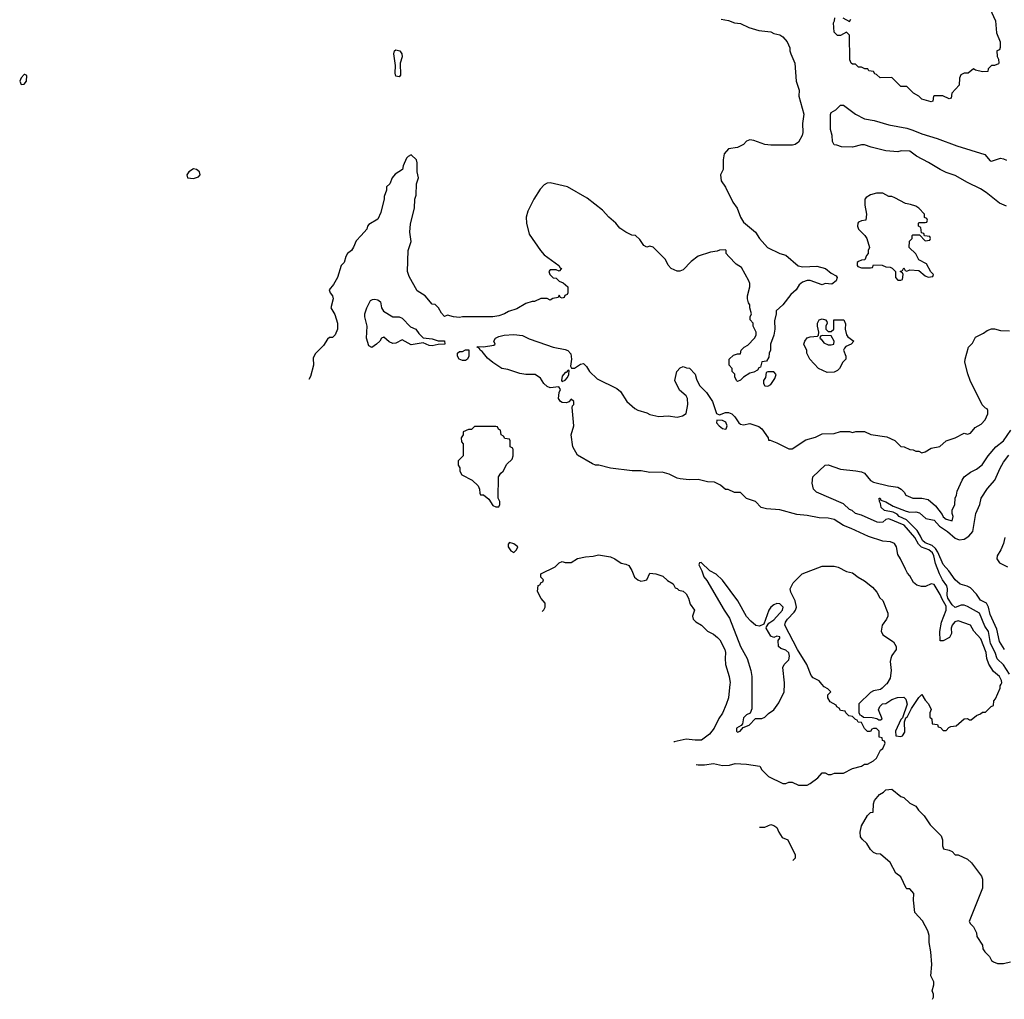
# Model space of a CAD drawing. Header units: inches. Extents: x 1793402 to 1900366, y 320852 to 470679.
# Tile 2 of 256: x 1817740 to 1824255, y 357915 to 364397. Entities that reach past the tile are written whole.
import ezdxf

# ---------------------------------------------------------------- set-up
doc = ezdxf.new("R2010")
doc.units = ezdxf.units.IN
doc.header["$MEASUREMENT"] = 0
for name, color, linetype in [('B8316', 7, 'Continuous'), ('B8325', 7, 'Continuous'), ('B8326', 7, 'Continuous')]:
    doc.layers.add(name, color=color, linetype=linetype)

msp = doc.modelspace()

# ---------------------------------------------------------------- linework, layer by layer
at = {"layer": 'B8316', "color": 4, "elevation": 244}
for points in [[(1817775.3, 364035.3), (1817770, 364035.3), (1817750, 364012.7), (1817740.4, 363990), (1817750, 363967.3), (1817770, 363970.8), (1817786, 363990), (1817788.4, 364028.4)], [(1818890, 363409.2), (1818858.8, 363390), (1818845.5, 363370), (1818850.9, 363350.9), (1818890, 363346), (1818923.7, 363356.3), (1818935.1, 363370), (1818929, 363390), (1818910, 363405.2)]]:
    msp.add_lwpolyline(points, close=True, dxfattribs=at)
at = {"layer": 'B8316', "color": 4, "elevation": 236}
msp.add_lwpolyline([(1820000, 362969.6), (1819966.3, 362933.7), (1819949.1, 362890.9), (1819935.3, 362870), (1819908.7, 362850), (1819898, 362830), (1819888, 362790), (1819868, 362770), (1819842, 362690), (1819815.5, 362644.5), (1819788.7, 362610), (1819795.3, 362590), (1819809, 362570), (1819814, 362550), (1819798, 362490), (1819825.6, 362445.6), (1819842.7, 362390), (1819844, 362350), (1819828.4, 362311.6), (1819810, 362294), (1819790, 362294), (1819776.4, 362283.6), (1819750, 362242), (1819694.6, 362185.4), (1819683.1, 362156.9), (1819684, 362110), (1819664.7, 362035.3), (1819652.5, 362016.2)], dxfattribs=at)
at = {"layer": 'B8325', "color": 4}
for points, elevation in [([(1822439.6, 360000), (1822430.5, 359910), (1822414.9, 359865.1), (1822390, 359808.7), (1822366, 359774), (1822334.8, 359710), (1822304.7, 359670), (1822250.7, 359629.3), (1822210, 359629.3), (1822150, 359637.2), (1822070, 359618), (1822068.6, 359615.5)], 232), ([(1822215.5, 359469.5), (1822230, 359466), (1822270, 359466), (1822330, 359476), (1822390, 359461.6), (1822435.6, 359464.4), (1822474.4, 359474.4), (1822550, 359471), (1822638, 359458), (1822650, 359434), (1822694, 359390), (1822790, 359342), (1822810, 359342), (1822828.4, 359351.6), (1822850, 359352), (1822892.7, 359332.7), (1822910, 359332), (1822950, 359332), (1822970, 359342), (1823020.4, 359379.6), (1823050, 359414), (1823070, 359414), (1823090, 359402), (1823110, 359402), (1823131.6, 359411.6), (1823190, 359412), (1823250, 359442), (1823310, 359458), (1823330, 359472), (1823350, 359472), (1823390, 359492), (1823408, 359510), (1823436.4, 359563.6), (1823450, 359574), (1823466, 359610), (1823462, 359622), (1823448.4, 359628.4), (1823446, 359646), (1823426, 359650), (1823426, 359690), (1823410, 359706), (1823390, 359706), (1823378, 359702), (1823370, 359686), (1823350, 359686), (1823330, 359706), (1823310, 359746), (1823288.4, 359748.4), (1823282, 359762), (1823270, 359766), (1823250, 359786), (1823226, 359790), (1823206, 359810), (1823202, 359822), (1823170, 359826), (1823162, 359842), (1823146, 359850), (1823142, 359862), (1823103.1, 359883.1), (1823088, 359910), (1823088, 359930), (1823106, 359950), (1823086, 359970), (1823062, 359982), (1823047.6, 360000)], 232), ([(1822583.9, 360000), (1822583.6, 359836.4), (1822572.7, 359807.3), (1822550, 359798), (1822530, 359778), (1822522, 359738), (1822514, 359726), (1822482, 359710), (1822482, 359690), (1822490, 359682), (1822506, 359690), (1822526, 359714), (1822566, 359730), (1822608, 359772), (1822650, 359772), (1822670, 359782), (1822693.6, 359806.4), (1822730, 359831.3), (1822763.2, 359876.8), (1822797.2, 359950), (1822800.5, 360000)], 236), ([(1823473.6, 360000), (1823446.4, 359973.6), (1823434.8, 359965.2), (1823390, 359956), (1823370, 359945.2), (1823292, 359870), (1823292.7, 359812.7), (1823298, 359798), (1823310, 359794), (1823322, 359782), (1823379.8, 359779.8), (1823412, 359772), (1823423.6, 359763.6), (1823436.4, 359763.6), (1823446, 359770), (1823421.2, 359830), (1823430, 359852), (1823448, 359870), (1823470, 359872), (1823510, 359898), (1823548.9, 359911.1), (1823590, 359914), (1823602, 359902), (1823611.3, 359868.7), (1823582, 359778), (1823570, 359766), (1823534, 359690), (1823538, 359658), (1823570, 359654), (1823582, 359658), (1823596.4, 359683.6), (1823595.3, 359750), (1823602, 359778), (1823613.6, 359786.4), (1823640.2, 359839.8), (1823690, 359912), (1823710, 359932), (1823730, 359894), (1823754, 359870), (1823771.6, 359831.6), (1823762, 359810), (1823762, 359782), (1823774, 359770), (1823778, 359738), (1823812.7, 359732.7), (1823818, 359718), (1823832.7, 359712.7), (1823850, 359694), (1823870, 359694), (1823887.3, 359712.7), (1823900.4, 359719.6), (1823936.4, 359723.6), (1823988.4, 359771.6), (1824010, 359772), (1824023.6, 359763.6), (1824036.4, 359763.6), (1824070, 359794), (1824096.4, 359803.6), (1824110, 359814), (1824130, 359814), (1824167.3, 359852.7), (1824182, 359858), (1824186, 359890), (1824196.4, 359903.6), (1824227.3, 359972.7), (1824228, 359990), (1824233, 360000)], 232), ([(1823780, 357915), (1823786, 357930), (1823786, 357950), (1823778, 357970), (1823788, 358010), (1823788, 358030), (1823768.7, 358070), (1823775.5, 358144.5), (1823769.3, 358230), (1823757.2, 358290), (1823756.5, 358336.5), (1823748.9, 358368.9), (1823713.6, 358433.6), (1823662, 358490), (1823654, 358570), (1823655.3, 358615.3), (1823630, 358646), (1823610, 358646), (1823606, 358650), (1823570, 358726), (1823538, 358750), (1823500.4, 358820.4), (1823436.4, 358876.4), (1823410, 358878), (1823390, 358886), (1823370, 358906), (1823346, 358946), (1823313.6, 358973.6), (1823304, 358990), (1823302, 359022), (1823310, 359062), (1823350, 359132), (1823370, 359152), (1823386, 359154), (1823388.9, 359208.9), (1823395.3, 359230), (1823428, 359270), (1823454.6, 359285.4), (1823470, 359302), (1823510, 359304.7), (1823570, 359258), (1823590.9, 359250.9), (1823630, 359212), (1823670, 359192), (1823687.1, 359167.1), (1823724.7, 359130), (1823764.7, 359070), (1823836.8, 358996.8), (1823846, 358970), (1823844.7, 358930), (1823851.6, 358911.6), (1823890, 358902), (1823910, 358892), (1823930, 358872), (1823950, 358872), (1824010, 358842), (1824038, 358818), (1824104.7, 358730), (1824111.3, 358710), (1824111.3, 358650), (1824022, 358430), (1824030, 358414), (1824050, 358394), (1824070, 358354), (1824072, 358330), (1824110, 358274), (1824112, 358250), (1824124.7, 358230), (1824157.3, 358197.3), (1824170, 358172), (1824182, 358162), (1824210, 358152), (1824250, 358152), (1824296.4, 358163.6)], 228), ([(1822634.3, 359053.4), (1822670, 359054), (1822710, 359071), (1822730, 359064.7), (1822750, 359051.3), (1822762, 359022), (1822785.4, 358985.4), (1822822, 358970), (1822871.3, 358870), (1822870, 358848), (1822855, 358834.2)], 228)]:
    msp.add_lwpolyline(points, dxfattribs=dict(at, elevation=elevation))
at = {"layer": 'B8326', "color": 4}
for points, elevation in [([(1824159, 364470), (1824195.3, 364390), (1824202, 364310), (1824228, 364250), (1824227.3, 364212.7), (1824222, 364198), (1824206, 364190), (1824207.3, 364152.7), (1824216.4, 364136.4), (1824218, 364110), (1824215.3, 364104.7), (1824190, 364094), (1824170, 364094), (1824148.4, 364071.6), (1824146, 364054), (1824110, 364052), (1824063.6, 364063.6), (1824050, 364071.3), (1824016.4, 364043.6), (1823990, 364042), (1823967.3, 364032.7), (1823958, 364010), (1823956.4, 363963.6), (1823908.4, 363911.6), (1823902, 363878), (1823890, 363874), (1823847.3, 363892.7), (1823790, 363894), (1823786, 363890), (1823782, 363858), (1823770, 363854), (1823710, 363872), (1823690, 363892), (1823654, 363910), (1823610, 363954), (1823570, 363954), (1823510, 364014), (1823432.7, 364012.7), (1823410, 364034), (1823398, 364038), (1823390, 364054), (1823358, 364058), (1823351.6, 364071.6), (1823332.7, 364072.7), (1823310, 364082), (1823290, 364082), (1823270, 364102), (1823250, 364102), (1823242, 364110), (1823231.6, 364131.6), (1823230, 364294), (1823210, 364314), (1823170, 364292), (1823150, 364292), (1823130, 364314), (1823124.7, 364375.3), (1823132, 364390), (1823134, 364410)], 236), ([(1823186, 364410), (1823230, 364386), (1823239.6, 364400.4)], 236), ([(1822381.2, 364401.2), (1822430, 364392.3), (1822470, 364376), (1822510, 364372.7), (1822564.5, 364344.5), (1822630, 364325.2), (1822710, 364316), (1822730, 364306), (1822770, 364296), (1822790, 364284), (1822819, 364250), (1822835.3, 364210), (1822835.3, 364190), (1822842, 364170), (1822869, 364110), (1822877.2, 363990), (1822897.2, 363930), (1822895.3, 363890), (1822928.9, 363771.1), (1822919, 363710), (1822922, 363650), (1822918, 363630), (1822892.9, 363587.1), (1822870, 363570.8), (1822852.5, 363567.5), (1822710, 363566.8), (1822670, 363570.8), (1822596.9, 363596.9), (1822570, 363602), (1822550, 363594), (1822528.4, 363571.6), (1822490, 363552), (1822430, 363542), (1822402, 363510), (1822395.3, 363470), (1822394.6, 363405.4), (1822378, 363370), (1822382, 363330), (1822408.9, 363288.9), (1822458, 363190), (1822488, 363150), (1822508.7, 363090), (1822530, 363058), (1822608.7, 362990), (1822635.3, 362950), (1822688.7, 362890), (1822770, 362849), (1822810, 362839), (1822890, 362768.7), (1822921.2, 362761.2), (1823013.2, 362766.8), (1823071.5, 362751.5), (1823110, 362719), (1823142, 362702), (1823148.7, 362690), (1823142, 362670), (1823112.5, 362647.5), (1823070, 362651.3), (1823050, 362642), (1822970, 362671.3), (1822950, 362671.3), (1822920.4, 362659.6), (1822896.4, 362643.6), (1822878, 362610), (1822841.5, 362578.5), (1822790, 362511.3), (1822746, 362470), (1822746, 362450), (1822734.6, 362405.4), (1822737.2, 362350), (1822729, 362310), (1822708, 362250), (1822708, 362210), (1822698, 362190), (1822696.4, 362163.6), (1822682, 362138), (1822650, 362132), (1822642, 362098), (1822630, 362094), (1822622, 362078), (1822596.4, 362063.6), (1822570, 362058), (1822528.9, 362031.1), (1822510, 362012), (1822490, 362002), (1822482, 362010), (1822472.7, 362032.7), (1822471.6, 362051.6), (1822454, 362070), (1822454, 362090), (1822434, 362110), (1822434, 362150), (1822463.6, 362176.4), (1822490, 362186), (1822510, 362186), (1822514, 362210), (1822534, 362230), (1822556.9, 362243.1), (1822602, 362290), (1822612, 362310), (1822612, 362330), (1822594, 362370), (1822594, 362390), (1822574, 362410), (1822574, 362430), (1822582, 362450), (1822571.3, 362490), (1822571, 362510), (1822562.8, 362522.8), (1822556, 362550), (1822554.8, 362570), (1822571, 362630), (1822570.9, 362650.9), (1822564.7, 362670), (1822516.9, 362756.9), (1822479.6, 362779.6), (1822432, 362830), (1822414, 362850), (1822414, 362870), (1822410, 362874), (1822370, 362872), (1822355.3, 362864.7), (1822310, 362858), (1822230, 362831.3), (1822183.1, 362796.9), (1822130, 362742), (1822107.3, 362732.7), (1822090, 362732), (1822051.6, 362751.6), (1822031.6, 362771.6), (1822012, 362810), (1821931.1, 362891.1), (1821910, 362898), (1821890, 362892), (1821870, 362902), (1821843.6, 362943.6), (1821814, 362970), (1821790, 362972), (1821750, 362991.3), (1821710, 363018), (1821684.7, 363050), (1821638, 363090), (1821595.9, 363135.9), (1821495.6, 363215.6), (1821364.7, 363290), (1821250, 363318), (1821230, 363315.5), (1821210, 363304.9), (1821184.9, 363275.1), (1821142, 363210), (1821102, 363130), (1821092.3, 363090), (1821092.7, 363050), (1821110, 362978), (1821185.2, 362870), (1821210, 362841.2), (1821308, 362770), (1821315.3, 362755.3), (1821326, 362750), (1821310, 362734), (1821290, 362742), (1821250, 362742), (1821242, 362730), (1821243.1, 362723.1), (1821248, 362710), (1821268.9, 362688.9), (1821290, 362686), (1821310, 362666), (1821336.4, 362656.4), (1821366, 362630), (1821366, 362590), (1821362, 362578), (1821347.3, 362572.7), (1821342, 362558), (1821330, 362554), (1821318, 362558), (1821310, 362574), (1821302, 362558), (1821268.4, 362551.6), (1821250, 362542), (1821230, 362552), (1821188.4, 362551.6), (1821147.3, 362532.7), (1821130, 362532), (1821090, 362518), (1821030, 362484.7), (1820973.6, 362466.4), (1820948, 362450), (1820910, 362437.3), (1820870, 362430.7), (1820670, 362430.8), (1820650, 362426.8), (1820610, 362431.3), (1820570, 362442), (1820550, 362434), (1820530, 362454), (1820512, 362490), (1820490, 362512), (1820470, 362514), (1820422, 362570), (1820370, 362602), (1820316.9, 362696.9), (1820306, 362730), (1820311.1, 362868.9), (1820331, 362930), (1820321, 362990), (1820325.4, 363045.4), (1820352, 363150), (1820354, 363210), (1820363.6, 363236.4), (1820364.7, 363310), (1820378, 363350), (1820371.1, 363391.1), (1820371, 363450), (1820364.7, 363470), (1820330, 363502), (1820310, 363492), (1820300.2, 363479.8), (1820278, 363430), (1820273.6, 363406.4), (1820224.1, 363375.9), (1820204, 363350), (1820188.9, 363311.1), (1820168, 363290), (1820168, 363270), (1820152.3, 363227.7), (1820152.3, 363212.3), (1820130, 363122), (1820110, 363078), (1820050, 363042), (1820042, 363030), (1820038, 363010), (1820000, 362969.6)], 236), ([(1824270, 363164), (1824223.7, 363183.7), (1824134, 363254), (1824097.2, 363277.2), (1824010, 363319.3), (1823930, 363366), (1823870, 363386), (1823830, 363405.2), (1823752.1, 363452.1), (1823672.9, 363492.9), (1823630, 363528), (1823571.6, 363528.4), (1823550, 363522), (1823470, 363529.3), (1823372.9, 363552.9), (1823330, 363569), (1823310, 363569), (1823250, 363554), (1823176.4, 363556.4), (1823147.3, 363567.3), (1823130, 363568), (1823118, 363590), (1823115.3, 363630), (1823104, 363670), (1823105.2, 363770), (1823110, 363782), (1823140.4, 363799.6), (1823170, 363832), (1823190, 363831.3), (1823270, 363771), (1823330, 363741), (1823394, 363730), (1823490, 363701), (1823610, 363678.8), (1823650, 363666.8), (1823710, 363641), (1823810, 363610.8), (1823941.4, 363561.4), (1824125.4, 363505.4), (1824162, 363462), (1824170, 363461), (1824230, 363480.5), (1824250, 363477.1), (1824270, 363468.5)], 232), ([(1824233, 360000), (1824238, 360010), (1824235.3, 360024.7), (1824222, 360050), (1824183.2, 360083.2), (1824151.5, 360131.5), (1824139.3, 360170), (1824135.1, 360210), (1824099.5, 360299.5), (1824052.3, 360350), (1824031.5, 360391.5), (1823950, 360418.4), (1823927.8, 360412.2), (1823908.8, 360391.2), (1823903, 360370), (1823904.7, 360335.3), (1823892, 360310), (1823850, 360286), (1823830, 360286), (1823829.1, 360349.1), (1823839.3, 360410), (1823869.6, 360490), (1823870, 360516), (1823842.5, 360562.5), (1823830, 360594), (1823790, 360659), (1823770, 360664), (1823732.8, 360647.2), (1823706.3, 360646.3), (1823675.5, 360655.5), (1823652.9, 360672.9), (1823630, 360718), (1823614.6, 360734.6), (1823600.2, 360760.2), (1823568.7, 360830), (1823550, 360858), (1823540.9, 360910), (1823529.2, 360930), (1823502.7, 360942.7), (1823450, 360946), (1823356.6, 360976.6), (1823242, 361030), (1823190, 361049.3), (1823128, 361090), (1823090, 361099.5), (1823030, 361101.2), (1822950, 361116), (1822882, 361122), (1822770, 361154), (1822680.2, 361160.2), (1822646, 361170), (1822608.4, 361208.4), (1822549.1, 361229.1), (1822510, 361268), (1822470, 361268), (1822427.3, 361287.3), (1822410, 361288), (1822376.4, 361316.4), (1822336.4, 361336.4), (1822290, 361338), (1822230, 361355.3), (1822170, 361353.2), (1822110, 361358), (1822090, 361362.7), (1822038, 361390), (1821990, 361402.7), (1821910, 361401.2), (1821852.5, 361412.5), (1821792.9, 361412.9), (1821650, 361429), (1821571.6, 361448.4), (1821550, 361449), (1821530, 361457.2), (1821430, 361515.3), (1821399, 361570), (1821389, 361650), (1821406, 361710), (1821395.3, 361830), (1821398, 361842), (1821406, 361850), (1821406, 361870), (1821390, 361886), (1821372.7, 361867.3), (1821358, 361862), (1821330, 361864), (1821318, 361870), (1821305.2, 361890), (1821309, 361931), (1821318, 361950), (1821308, 361968), (1821250, 361961.2), (1821230, 361969.2), (1821209, 361990), (1821185.2, 362025.2), (1821150, 362048.7), (1821090, 362049), (1821050, 362055.3), (1820970, 362082), (1820929.3, 362089.3), (1820870, 362128), (1820836.4, 362156.4), (1820800.4, 362200.4), (1820786, 362210), (1820782, 362222), (1820766, 362230), (1820770, 362234), (1820810, 362231.3), (1820876.4, 362243.6), (1820886, 362250), (1820878, 362270), (1820888, 362290), (1820910, 362301), (1820946, 362310), (1821010, 362314), (1821066.4, 362306.4), (1821110, 362284.7), (1821225.2, 362245.2), (1821270, 362230.8), (1821350, 362214.8), (1821367.1, 362207.1), (1821386.4, 362186.4), (1821391, 362150), (1821385.4, 362105.4), (1821392, 362092), (1821410, 362091.3), (1821450, 362118), (1821470, 362122), (1821490, 362102), (1821511, 362070), (1821561.1, 362021.1), (1821690, 361956), (1821715.9, 361935.9), (1821757.3, 361870), (1821810, 361824), (1821830, 361813.4), (1821890, 361796), (1821910, 361784.7), (1821970, 361771.3), (1822030, 361774.8), (1822090, 361766.8), (1822124.7, 361775.3), (1822148.9, 361791.1), (1822161.2, 361850), (1822159, 361890), (1822149.1, 361909.1), (1822106, 361946), (1822075.3, 362010), (1822088, 362070), (1822110, 362094), (1822130, 362102), (1822152.7, 362092.7), (1822171.6, 362091.6), (1822210, 362052), (1822218, 362018), (1822236.9, 361976.9), (1822284.7, 361930), (1822324.7, 361870), (1822350, 361792), (1822370, 361782), (1822410, 361798), (1822430, 361798), (1822452, 361790), (1822472, 361770), (1822498, 361730), (1822510, 361721), (1822530, 361716), (1822570, 361726), (1822630, 361704.7), (1822651.3, 361690), (1822692, 361630), (1822694, 361614), (1822706, 361614), (1822750, 361598), (1822830, 361558), (1822850, 361558), (1822942.5, 361617.5), (1823005.6, 361634.4), (1823050, 361656), (1823130, 361658), (1823170, 361671.3), (1823230, 361671.3), (1823250, 361664.7), (1823271.6, 361671.6), (1823330, 361672), (1823371.6, 361651.6), (1823476.9, 361636.9), (1823530, 361612), (1823570, 361572), (1823591.1, 361571.1), (1823630, 361552), (1823651.1, 361551.1), (1823670, 361542), (1823690, 361542), (1823710, 361532), (1823730, 361538), (1823770, 361562), (1823827.3, 361572.7), (1823869.1, 361610.9), (1823928.9, 361631.1), (1823990, 361662), (1824010, 361654), (1824030, 361662), (1824062, 361698), (1824100.4, 361719.6), (1824128, 361750), (1824146, 361790), (1824146, 361810), (1824142, 361822), (1824130, 361826), (1824108.4, 361848.4), (1824029.3, 362009.3), (1824013.6, 362053.6), (1823994, 362130), (1823995.3, 362150), (1824018, 362230), (1824043.1, 362256.9), (1824063.1, 362296.9), (1824118, 362322), (1824140.2, 362339.8), (1824169.1, 362350.9), (1824190, 362351), (1824230, 362341), (1824290, 362338)], 232), ([(1824290, 360065.6), (1824248.5, 360128.5), (1824207.2, 360167.2), (1824193.3, 360210), (1824164.2, 360270), (1824149.7, 360349.7), (1824124.8, 360384.7), (1824090, 360469.2), (1824010, 360515.1), (1823990, 360522), (1823970, 360522.9), (1823930, 360507.3), (1823910, 360524.5), (1823881.6, 360570), (1823877.4, 360590), (1823879.2, 360630), (1823874.3, 360650), (1823845.7, 360690), (1823826, 360730), (1823799.1, 360799.1), (1823788.1, 360850), (1823779, 360870), (1823754.7, 360890), (1823707, 360907), (1823685.9, 360925.9), (1823663.1, 360970), (1823592.7, 361052.7), (1823490, 361093.3), (1823470.4, 361089.6), (1823450, 361073.2), (1823430, 361069.2), (1823412.9, 361072.9), (1823310, 361119), (1823270, 361129), (1823248.9, 361148.9), (1823230, 361155.3), (1823190, 361192.7), (1823011, 361271), (1822992, 361290), (1822982.7, 361330), (1822986.8, 361373.2), (1823070, 361450.4), (1823090, 361452), (1823170, 361422.4), (1823272.5, 361412.5), (1823310, 361404.4), (1823330, 361396.3), (1823368.4, 361348.4), (1823390, 361336.5), (1823487.5, 361312.5), (1823550, 361302.8), (1823571.3, 361290), (1823591.3, 361270), (1823602, 361250), (1823650, 361231.3), (1823709.1, 361230.9), (1823750, 361222), (1823799.9, 361179.9), (1823843.1, 361123.1), (1823850, 361107.7), (1823870, 361091), (1823910, 361082), (1823915.3, 361110), (1823908.7, 361130), (1823908.9, 361151.1), (1823928, 361190), (1823928.9, 361231.1), (1823938, 361250), (1823943.1, 361276.9), (1823975.3, 361350), (1823990, 361371.3), (1824030, 361402), (1824070, 361422), (1824109.1, 361450.9), (1824148.7, 361510), (1824199, 361570), (1824250, 361611.3), (1824298.6, 361681.4)], 228), ([(1824256.2, 360230), (1824223.5, 360283.5), (1824204.7, 360364.7), (1824160.7, 360460.7), (1824150.7, 360510.7), (1824136.2, 360536.2), (1824096.3, 360556.3), (1824070, 360596), (1824030, 360637.2), (1824009.5, 360649.5), (1823962.7, 360662.7), (1823930, 360689.5), (1823888.2, 360750), (1823850, 360791.6), (1823814.5, 360874.5), (1823798.9, 360898.9), (1823777, 360917), (1823730, 360934.7), (1823713.3, 360950), (1823700.6, 360980.6), (1823677.6, 361017.6), (1823608.1, 361088.1), (1823558, 361110), (1823545.1, 361125.1), (1823518.3, 361138.3), (1823461.2, 361150), (1823439, 361170), (1823436.4, 361196.4), (1823428, 361210), (1823426, 361230), (1823434, 361230), (1823438, 361218), (1823470, 361206), (1823519, 361179), (1823606, 361146), (1823630, 361139.3), (1823670, 361140.3), (1823694, 361134), (1823735.4, 361095.4), (1823790, 361086), (1823826.6, 361046.6), (1823879.3, 361010), (1823930, 360965.5), (1823955.3, 360955.3), (1823990, 360960.3), (1824020.6, 360979.4), (1824046, 361010), (1824066.2, 361130), (1824093.7, 361190), (1824100.5, 361230), (1824144.4, 361295.6), (1824191, 361349), (1824226.6, 361430), (1824249.7, 361470), (1824285.6, 361514.4)], 224), ([(1824259.1, 360970), (1824248.2, 360930), (1824232.7, 360890), (1824207.7, 360850), (1824204.9, 360830), (1824222.2, 360802.2), (1824275.7, 360775.7)], 224), ([(1821197.4, 360481.1), (1821208.4, 360491.6), (1821218, 360510), (1821216.4, 360536.4), (1821190, 360566), (1821167.3, 360612.7), (1821170, 360654), (1821182, 360658), (1821190, 360674), (1821202, 360678), (1821206, 360690), (1821188.4, 360708.4), (1821188.7, 360730), (1821284, 360776), (1821310, 360802), (1821329.2, 360810.8), (1821350, 360804.7), (1821390, 360806), (1821431.1, 360831.1), (1821483.6, 360843.6), (1821533.6, 360846.4), (1821570, 360856), (1821650, 360842.8), (1821678, 360830), (1821719.8, 360799.8), (1821750, 360794.8), (1821770, 360784.7), (1821790, 360752), (1821807.7, 360707.7), (1821830, 360690.8), (1821850, 360682.8), (1821874.6, 360685.4), (1821888.7, 360691.3), (1821910, 360734), (1821950, 360731.3), (1821994.8, 360714.8), (1822025.4, 360685.4), (1822063.6, 360663.6), (1822078, 360638), (1822090, 360634), (1822102, 360622), (1822130, 360616), (1822150, 360598), (1822166, 360570), (1822176, 360530), (1822204.7, 360490), (1822191, 360450), (1822196, 360430), (1822213.2, 360413.2), (1822251.3, 360390), (1822290, 360351), (1822330.5, 360330.5), (1822358, 360310), (1822373.2, 360293.2), (1822406, 360230), (1822410.8, 360210), (1822406.8, 360170), (1822410.8, 360130), (1822434, 360050), (1822440.7, 360010), (1822439.6, 360000)], 232), ([(1822800.5, 360000), (1822801.2, 360010), (1822789.1, 360110.9), (1822798, 360130), (1822830, 360162), (1822834.5, 360185.5), (1822830, 360208), (1822810, 360226), (1822775.5, 360235.5), (1822761.2, 360250), (1822759, 360290), (1822770, 360304.7), (1822770, 360314), (1822750, 360317.2), (1822730, 360309), (1822710, 360317.2), (1822679, 360370), (1822680.2, 360379.8), (1822696.5, 360403.5), (1822730, 360424.9), (1822787.3, 360490), (1822792, 360510), (1822770, 360532.2), (1822750, 360533.1), (1822730, 360526), (1822710.3, 360510), (1822695.6, 360490), (1822663.6, 360396.4), (1822635.3, 360384.7), (1822610, 360389), (1822576.6, 360416.6), (1822550, 360449), (1822492.5, 360552.5), (1822389.1, 360689.1), (1822348.9, 360728.9), (1822306, 360750), (1822250, 360806), (1822238, 360802), (1822234, 360790), (1822254, 360750), (1822266, 360710), (1822287.1, 360687.1), (1822400.7, 360490), (1822437.3, 360437.3), (1822509.1, 360249.1), (1822552.7, 360170), (1822578, 360090), (1822584, 360050), (1822583.9, 360000)], 236), ([(1823047.6, 360000), (1823030, 360022), (1822990, 360042), (1822977.5, 360057.5), (1822947, 360130), (1822886.3, 360230), (1822802, 360390), (1822807.3, 360410), (1822819.5, 360430), (1822864.2, 360475.8), (1822874, 360490), (1822879.6, 360510), (1822871.6, 360551.6), (1822842, 360610), (1822838, 360630), (1822858, 360670), (1822918, 360730), (1823050, 360780.7), (1823130, 360781), (1823154.4, 360774.4), (1823210, 360746), (1823250, 360736), (1823287.5, 360707.5), (1823330, 360684.7), (1823382, 360642), (1823412, 360610), (1823431.6, 360571.6), (1823450, 360554), (1823484.7, 360470), (1823484.7, 360450), (1823476, 360430), (1823447.3, 360390), (1823440.5, 360350), (1823450, 360327.3), (1823521.4, 360281.4), (1823538.8, 360250), (1823538.8, 360230), (1823510.5, 360189.5), (1823503, 360170), (1823500.5, 360150), (1823506, 360090), (1823499.6, 360040.4), (1823476.9, 360003.1), (1823473.6, 360000)], 232)]:
    msp.add_lwpolyline(points, dxfattribs=dict(at, elevation=elevation))
for points, elevation in [([(1820250, 364019.3), (1820230, 364024), (1820224.1, 364044.1), (1820226.6, 364093.4), (1820215.1, 364170), (1820220.9, 364190), (1820230, 364198), (1820254.4, 364190), (1820268.4, 364170), (1820271.3, 364151.3), (1820257.1, 364110), (1820259.1, 364030)], 236), ([(1823450, 363248), (1823410, 363248), (1823370, 363238), (1823339.6, 363220.4), (1823331.6, 363208.4), (1823331.3, 363170), (1823342.8, 363110), (1823338, 363070), (1823310, 363065.6), (1823290, 363056.2), (1823284.9, 363050), (1823283.1, 363030), (1823290.4, 363010), (1823331.3, 362970), (1823344.7, 362950), (1823362, 362890), (1823354, 362870), (1823354, 362850), (1823343.6, 362836.4), (1823332.7, 362807.3), (1823310, 362806), (1823290, 362798), (1823282, 362790), (1823282, 362770), (1823284.7, 362764.7), (1823310, 362754), (1823370, 362754), (1823382, 362758), (1823390, 362774), (1823447.3, 362772.7), (1823470, 362762), (1823499.6, 362759.6), (1823512.7, 362752.7), (1823534, 362730), (1823534, 362690), (1823550, 362674), (1823570, 362674), (1823582, 362678), (1823586, 362710), (1823582, 362722), (1823566, 362730), (1823582, 362738), (1823590, 362754), (1823598, 362738), (1823610, 362734), (1823630, 362742), (1823690, 362738), (1823730, 362702), (1823750, 362694), (1823782, 362698), (1823786, 362710), (1823768, 362728), (1823740.4, 362780.4), (1823690, 362808), (1823668.4, 362848.4), (1823626, 362890), (1823628, 362932), (1823646, 362950), (1823646, 362970), (1823650, 362974), (1823694, 362974), (1823730, 362934), (1823762, 362938), (1823766, 362950), (1823762, 362962), (1823726, 362966), (1823722, 362982), (1823706, 362986), (1823702, 363022), (1823686, 363030), (1823686, 363050), (1823690, 363054), (1823730, 363054), (1823742, 363058), (1823746, 363070), (1823742, 363082), (1823727.3, 363087.3), (1823726, 363110), (1823688, 363150), (1823670, 363162), (1823634.6, 363174.6), (1823600.4, 363180.4), (1823530, 363218), (1823510, 363226), (1823490, 363226)], 236), ([(1820210, 362431), (1820250, 362431), (1820270, 362421), (1820325.4, 362365.4), (1820362, 362350), (1820381.4, 362321.4), (1820410, 362291.3), (1820470, 362284.7), (1820510, 362272), (1820550, 362271.3), (1820554, 362250), (1820510, 362248.7), (1820470, 362239), (1820450, 362242), (1820410, 362258), (1820330, 362246), (1820270, 362279), (1820230, 362257.2), (1820210, 362254), (1820184.7, 362264.7), (1820150, 362295.3), (1820134, 362290), (1820122, 362270), (1820102, 362250), (1820070, 362228.7), (1820050, 362238), (1820035.3, 362290), (1820039, 362370), (1820024, 362430), (1820024, 362450), (1820037.2, 362490), (1820062, 362538), (1820074, 362546), (1820090, 362546.8), (1820110, 362544), (1820126.8, 362530), (1820133.4, 362490), (1820147.7, 362467.7)], 232), ([(1823090, 362334), (1823110, 362334), (1823126, 362350), (1823126, 362410), (1823192, 362410), (1823203.6, 362383.6), (1823201, 362350), (1823210.7, 362310.7), (1823218.8, 362298.8), (1823258, 362270), (1823242, 362250), (1823206.4, 362233.6), (1823196.9, 362223.1), (1823191.3, 362210), (1823206.8, 362170), (1823206, 362150), (1823186, 362130), (1823164.7, 362090), (1823150, 362075.3), (1823130, 362065.2), (1823083.1, 362063.1), (1823026, 362090), (1822968, 362150), (1822948, 362190), (1822947.3, 362207.3), (1822929, 362249), (1822935.3, 362270), (1822950, 362291.3), (1822970, 362298), (1823018, 362302), (1823026, 362310), (1823028, 362330), (1823018, 362370), (1823018, 362390), (1823030, 362411.3), (1823050, 362418), (1823071.6, 362411.6), (1823079.6, 362399.6), (1823082, 362390), (1823074, 362370), (1823074, 362350)], 232), ([(1823052.7, 362307.3), (1823038, 362302), (1823034, 362290), (1823043.6, 362283.6), (1823059.6, 362259.6), (1823090, 362244.7), (1823110, 362244.7), (1823126, 362250), (1823128, 362270), (1823110, 362306)], 232), ([(1820670, 362142), (1820648, 362150), (1820638, 362170), (1820638, 362190), (1820650, 362202), (1820670, 362202), (1820690, 362212), (1820712, 362212), (1820712, 362170), (1820702, 362150), (1820690, 362142)], 232), ([(1821370, 362078), (1821356.9, 362063.1), (1821350, 362062), (1821330, 362038), (1821326, 362010), (1821330, 362002), (1821350, 362011.3), (1821364, 362030), (1821374, 362050), (1821376.4, 362076.4)], 232), ([(1822730, 362066), (1822690, 362066), (1822678, 362062), (1822674, 362030), (1822662, 362010), (1822662, 361990), (1822670, 361974), (1822690, 361972), (1822710, 361982), (1822736.4, 362023.6), (1822746, 362050)], 236), ([(1822352.7, 361747.3), (1822351.3, 361730), (1822367.3, 361710), (1822390, 361691), (1822410, 361688), (1822415.3, 361690), (1822421.2, 361710), (1822412.9, 361732.9), (1822390, 361744)], 232), ([(1820890, 361706), (1820750, 361706), (1820730, 361686), (1820710, 361686), (1820674, 361670), (1820674, 361650), (1820662, 361630), (1820663.6, 361603.6), (1820674, 361590), (1820674, 361510), (1820642, 361478), (1820642, 361450), (1820651.6, 361431.6), (1820652, 361410), (1820665.4, 361385.4), (1820734, 361350), (1820772.7, 361312.7), (1820782, 361290), (1820783.6, 361263.6), (1820790, 361254), (1820810, 361254), (1820843.6, 361223.6), (1820870, 361182), (1820890, 361174), (1820910, 361174), (1820918, 361190), (1820918, 361210), (1820906, 361230), (1820908.4, 361371.6), (1820923.1, 361396.9), (1820938, 361410), (1820963.1, 361456.9), (1820998, 361490), (1821006, 361510), (1821006, 361550), (1821002, 361562), (1820986, 361570), (1820986, 361610), (1820982, 361622), (1820950, 361626), (1820942, 361642), (1820926, 361650), (1820922, 361682), (1820907.3, 361687.3), (1820902, 361702)], 236), ([(1820982, 360938), (1820972.7, 360927.3), (1820972, 360910), (1820990, 360882), (1821010, 360872), (1821028, 360890), (1821035.3, 360910), (1821010, 360928)], 236)]:
    msp.add_lwpolyline(points, close=True, dxfattribs=dict(at, elevation=elevation))

doc.saveas('drawing.dxf')
